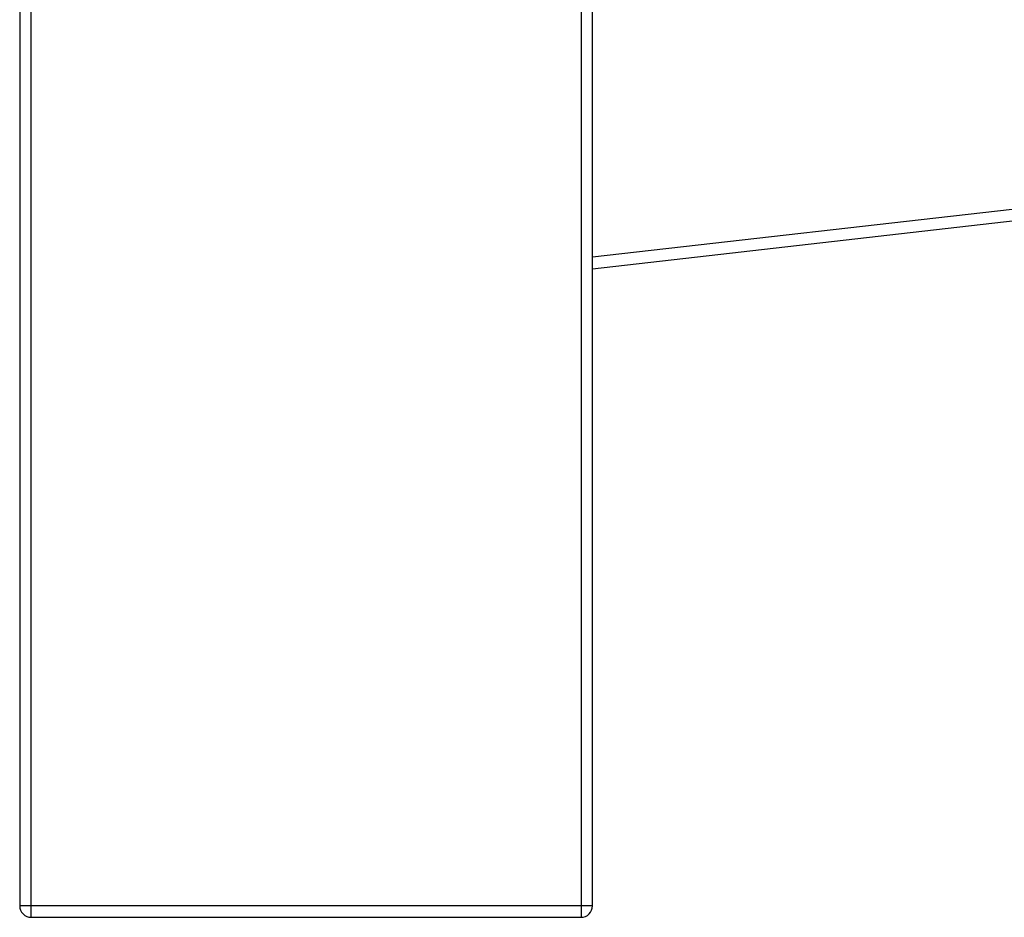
# Model space of a CAD drawing. Header units: millimetres. Extents: x -619 to 155, y 0 to 686.
# Tile 1 of 8: x -480 to -222, y 0 to 235. Entities that reach past the tile are written whole.
import ezdxf

# ---------------------------------------------------------------- set-up
doc = ezdxf.new("R2010")
doc.units = ezdxf.units.MM

msp = doc.modelspace()

# ---------------------------------------------------------------- linework, layer by layer
at = {"color": 7, "linetype": 'Continuous', "lineweight": 25}
for p, q in [((-480, 423.15), (-480, 3)), ((-477, 0), (-477, 423.11)), ((-333, 422.65), (-333, 0)), ((-330, 3), (-330, 422.69)), ((-34, 206.57), (-330, 172.84)), ((-330, 169.83), (-34, 203.55)), ((-330, 3), (-480, 3)), ((-477, 0), (-333, 0))]:
    msp.add_line(p, q, dxfattribs=at)
for centre, start, end in [((-477, 3), 180, 270), ((-333, 3), 270, 0)]:
    msp.add_arc(centre, 3, start, end, dxfattribs=at)

doc.saveas('drawing.dxf')
